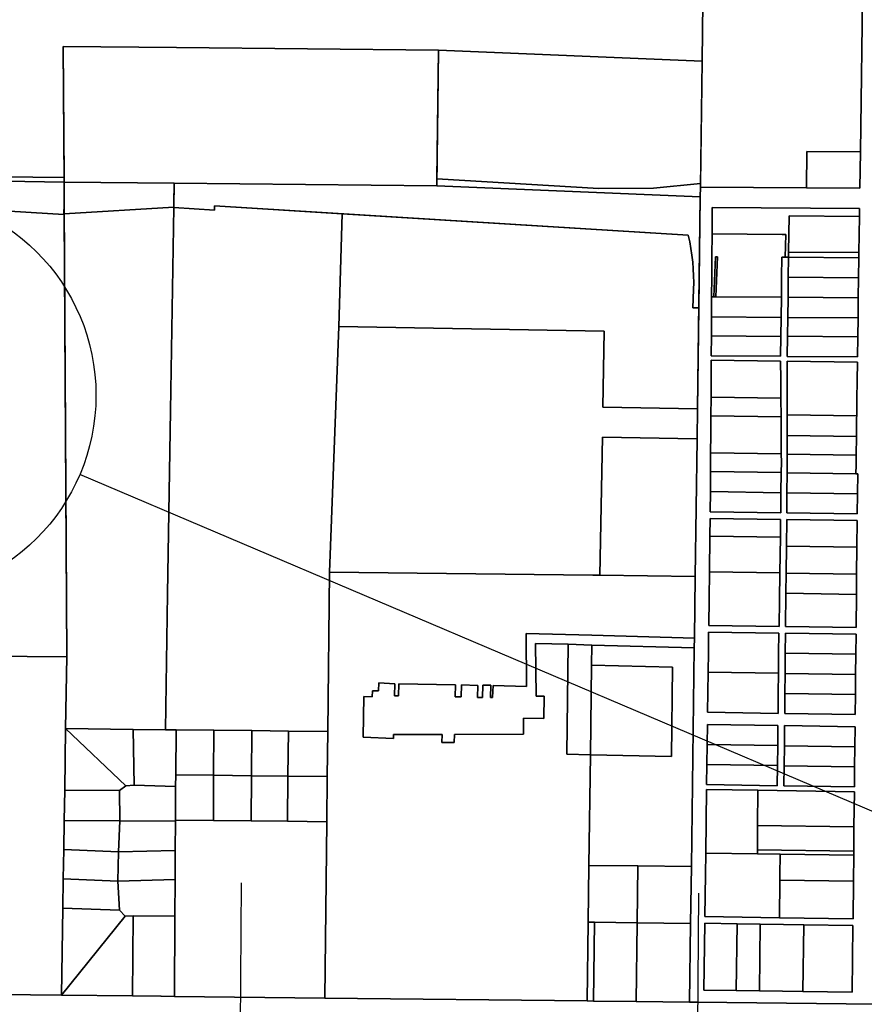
# Model space of a CAD drawing. Header units: feet. Extents: x 1267057 to 1687180, y 137439 to 673336.
# Tile 26 of 159: x 1275738 to 1277821, y 291458 to 293887. Entities that reach past the tile are written whole.
import ezdxf

# ---------------------------------------------------------------- set-up
doc = ezdxf.new("R2010")
doc.units = ezdxf.units.FT
doc.header["$MEASUREMENT"] = 0
doc.layers.add('County_Land_Parcels_IDHS_', color=247, linetype='Continuous')
doc.layers.add('SHEET', color=4, linetype='Continuous')

# ---------------------------------------------------------------- blocks, each defined once
blk = doc.blocks.new('370')
at = {"color": 0, "linetype": 'ByBlock'}
for p, q in [((0, 0.10009), (0, -0.10009)), ((0, 0), (0.06296, 0))]:
    blk.add_line(p, q, dxfattribs=at)

msp = doc.modelspace()

# ---------------------------------------------------------------- linework, layer by layer
at = {"layer": 'County_Land_Parcels_IDHS_'}
for points in [[(1277423.8, 294004), (1277420.9, 293785.4), (1276771.2, 293812.1), (1276124.3, 293818.7), (1275845.3, 293821.5), (1275847.1, 293498.4), (1275847.1, 293498.4), (1275847.1, 293498.4), (1274997.7, 293507.1), (1274988.3, 293510.9), (1274825.6, 293515.9), (1274826.6, 293562.7), (1274830.3, 293601.1), (1274836.6, 293646), (1274843.8, 293673.3), (1274852.3, 293715.9), (1274860.5, 293747.5), (1274874.4, 293789.8), (1274890.5, 293836.1), (1274895.1, 293849.5), (1274918, 293907.6)], [(1278732.4, 291448.7), (1277409.1, 291463.4), (1277390, 291463.6), (1277392.6, 291657.9), (1277394.5, 291797.9), (1277401.6, 292337.4), (1277402, 292361.4), (1277404, 292513.9), (1277408.5, 292852.3), (1277409.5, 292927.3), (1277416.4, 293450.4), (1277416.7, 293474.1), (1277678.2, 293472.2), (1277810.2, 293471.3), (1277811.5, 293561.3), (1277817.6, 294001.2)], [(1273438.4, 288867.5), (1273440.1, 291507.4), (1274783.2, 291492.5), (1274859, 291491.7), (1274998.9, 291490.1), (1275840.7, 291480.8), (1276016.2, 291478.8), (1276085.6, 291478.1), (1276086.3, 291478.1), (1276086.3, 291478.1), (1276119.2, 291477.7), (1276490.4, 291473.6), (1277137.5, 291466.4), (1277153, 291466.2), (1277258, 291465.1), (1277390, 291463.6), (1277409.1, 291463.4), (1278732.4, 291448.7), (1278671.8, 286212.5)]]:
    msp.add_lwpolyline(points, dxfattribs=at)
for points in [[(1277811.5, 293561.3), (1277679.5, 293562.2), (1277678.2, 293472.2), (1277416.7, 293474.1), (1277420.9, 293785.4), (1277423.8, 294004), (1277817.6, 294001.2), (1277811.5, 293561.3)], [(1276118.9, 293483.8), (1275847.2, 293486.5), (1275845.3, 293821.5), (1276124.3, 293818.7), (1276771.2, 293812.1), (1276766.3, 293477.2), (1276118.9, 293483.8)], [(1277416.9, 293482.9), (1277301, 293471.5), (1277166, 293470.5), (1276766.5, 293495.1), (1276771.2, 293812.1), (1277420.9, 293785.4), (1277416.9, 293482.9)], [(1277678.2, 293472.2), (1277679.5, 293562.2), (1277811.5, 293561.3), (1277810.2, 293471.3), (1277678.2, 293472.2)], [(1275847.5, 293432.6), (1275846.5, 293406.6), (1275041.6, 293456.1), (1275041.3, 293451.1), (1274941.5, 293457.3), (1274941.8, 293462.2), (1274862.4, 293467.1), (1274863.1, 293487.1), (1274825.1, 293489.5), (1274825.4, 293503.4), (1275847.2, 293486.5), (1275847.5, 293432.6)], [(1275847.1, 293498.4), (1275847.2, 293486.5), (1274825.4, 293503.4), (1274825.6, 293515.9), (1274988.3, 293510.9), (1274997.7, 293507.1), (1275847.1, 293498.4), (1275847.1, 293498.4)], [(1276766.5, 293495.1), (1277166, 293470.5), (1277301, 293471.5), (1277416.9, 293482.9), (1277416.7, 293474.1), (1277416.4, 293450.4), (1276766.3, 293477.2), (1276766.5, 293495.1)], [(1275847.5, 293432.6), (1275853.8, 292315.7), (1274875.3, 292324), (1274864.8, 291789.1), (1274859, 291491.7), (1274783.2, 291492.5), (1274788.9, 291761.6), (1274813, 292912.9), (1274881.2, 292910.2), (1274885, 293010.1), (1274815.1, 293012.8), (1274825.1, 293489.5), (1274863.1, 293487.1), (1274862.4, 293467.1), (1274941.8, 293462.2), (1274941.5, 293457.3), (1275041.3, 293451.1), (1275041.6, 293456.1), (1275846.5, 293406.6), (1275847.5, 293432.6)], [(1276117.9, 293424.8), (1275847.6, 293408.1), (1275847.2, 293486.5), (1276118.9, 293483.8), (1276117.9, 293424.8)], [(1277412.8, 293176.3), (1277398.1, 293176.8), (1277399.9, 293221.9), (1277400.3, 293238.8), (1277400.1, 293255.7), (1277399.3, 293272.6), (1277398, 293289.4), (1277396, 293306.1), (1277393.5, 293322.8), (1277390.4, 293339.4), (1277386.7, 293355.9), (1276218.6, 293427.7), (1276218, 293417.7), (1276117.9, 293423.8), (1276118.1, 293433.8), (1276118.9, 293483.8), (1276766.3, 293477.2), (1277416.4, 293450.4), (1277412.8, 293176.3)], [(1275847.6, 293408.1), (1276117.9, 293424.8), (1276102.4, 292470.6), (1276097, 292135.6), (1276097, 292135.6), (1276018, 292136.5), (1275851, 292138.4), (1275853.8, 292315.7), (1275847.6, 293408.1)], [(1276533, 293408.3), (1276525, 293130), (1276524.6, 293130), (1276502, 292524.2), (1276497.7, 292131.2), (1276400.7, 292132.3), (1276310.3, 292133.3), (1276216.8, 292134.3), (1276123.3, 292135.3), (1276097, 292135.6), (1276102.4, 292470.6), (1276117.9, 293423.8), (1276218, 293417.7), (1276218.6, 293427.7), (1276533, 293408.3)], [(1277614.4, 293056.8), (1277615.1, 293106.1), (1277615.8, 293153), (1277616.5, 293202.5), (1277617.2, 293252), (1277617.9, 293301.5), (1277626, 293301.4), (1277634.4, 293301.4), (1277633.7, 293251.9), (1277633, 293202.4), (1277632.3, 293152.9), (1277631.6, 293106.4), (1277630.9, 293056.7), (1277804.4, 293055.6), (1277805.1, 293105.1), (1277805.7, 293151.6), (1277806.4, 293201.1), (1277807.1, 293250.6), (1277807.8, 293300.1), (1277808, 293312.6), (1277809.3, 293402.1), (1277809.5, 293421.3), (1277446.1, 293423.9), (1277445.9, 293404.7), (1277445.6, 293358.7), (1277445.3, 293302.7), (1277444.9, 293253.2), (1277444.6, 293203.7), (1277444.3, 293154.2), (1277444, 293107.3), (1277443.6, 293057.8), (1277614.4, 293056.8)], [(1277809.3, 293402.1), (1277635.8, 293403.4), (1277634.5, 293313.9), (1277634.4, 293301.4), (1277626, 293301.4), (1277627.2, 293357.4), (1277618.6, 293357.5), (1277445.6, 293358.7), (1277445.9, 293404.7), (1277446.1, 293423.9), (1277809.5, 293421.3), (1277809.3, 293402.1)], [(1276525, 293130), (1276533, 293408.3), (1277386.7, 293355.9), (1277390.4, 293339.4), (1277393.5, 293322.8), (1277396, 293306.1), (1277398, 293289.4), (1277399.3, 293272.6), (1277400.1, 293255.7), (1277400.3, 293238.8), (1277399.9, 293221.9), (1277398.1, 293176.8), (1277412.8, 293176.3), (1277409.5, 292927.3), (1277176, 292931.4), (1277179.2, 293118.6), (1276525, 293130)], [(1277808, 293312.6), (1277634.5, 293313.9), (1277635.8, 293403.4), (1277809.3, 293402.1), (1277808, 293312.6)], [(1277454.6, 293203.6), (1277458.7, 293302.3), (1277453.7, 293302.5), (1277449.6, 293203.7), (1277444.6, 293203.7), (1277444.9, 293253.2), (1277445.3, 293302.7), (1277445.6, 293358.7), (1277618.6, 293357.5), (1277627.2, 293357.4), (1277626, 293301.4), (1277617.9, 293301.5), (1277617.2, 293252), (1277616.5, 293202.5), (1277454.6, 293203.6)], [(1277454.6, 293203.6), (1277449.6, 293203.7), (1277453.7, 293302.5), (1277458.7, 293302.3), (1277454.6, 293203.6)], [(1277807.1, 293250.6), (1277633.7, 293251.9), (1277634.4, 293301.4), (1277807.8, 293300.1), (1277807.1, 293250.6)], [(1277807.8, 293300.1), (1277634.4, 293301.4), (1277634.5, 293313.9), (1277808, 293312.6), (1277807.8, 293300.1)], [(1277806.4, 293201.1), (1277633, 293202.4), (1277633.7, 293251.9), (1277807.1, 293250.6), (1277806.4, 293201.1)], [(1277615.8, 293153), (1277444.3, 293154.2), (1277444.6, 293203.7), (1277616.5, 293202.5), (1277615.8, 293153)], [(1277805.7, 293151.6), (1277632.3, 293152.9), (1277633, 293202.4), (1277806.4, 293201.1), (1277805.7, 293151.6)], [(1277615.1, 293106.1), (1277444, 293107.3), (1277444.3, 293154.2), (1277615.8, 293153), (1277615.1, 293106.1)], [(1277179.2, 293118.6), (1277176, 292931.4), (1277176.5, 292931.3), (1277409.5, 292927.3), (1277408.5, 292853.2), (1277408.4, 292853.1), (1277175.1, 292857.1), (1277168.5, 292516.5), (1277151.4, 292516.7), (1276502, 292524.2), (1276524.6, 293130), (1277179.2, 293118.6)], [(1277805.1, 293105.1), (1277631.6, 293106.4), (1277632.3, 293152.9), (1277805.7, 293151.6), (1277805.1, 293105.1)], [(1277444, 293107.3), (1277615.1, 293106.1), (1277614.4, 293056.8), (1277443.6, 293057.8), (1277444, 293107.3)], [(1277631.6, 293106.4), (1277805.1, 293105.1), (1277804.4, 293055.6), (1277630.9, 293056.7), (1277631.6, 293106.4)], [(1277615, 292670.9), (1277615.6, 292720.4), (1277616.3, 292769.9), (1277616.6, 292795.6), (1277616.4, 292816.1), (1277616.1, 292861.9), (1277615.7, 292907.8), (1277615.3, 292953.6), (1277614.9, 292999.4), (1277614.5, 293045.2), (1277443.6, 293047.5), (1277443.3, 293001.7), (1277443, 292955.9), (1277442.7, 292910.1), (1277442.4, 292864.3), (1277442.1, 292818.5), (1277442, 292801.5), (1277441.8, 292772.5), (1277441.4, 292723), (1277441.1, 292673.5), (1277615, 292670.9)], [(1277615.3, 292953.6), (1277443, 292955.9), (1277443.3, 293001.7), (1277443.6, 293047.5), (1277614.5, 293045.2), (1277614.9, 292999.4), (1277615.3, 292953.6)], [(1277803.6, 292996.8), (1277804.2, 293042.6), (1277630.9, 293045), (1277631, 292999.1), (1277631, 292953.2), (1277631.1, 292912.3), (1277631.1, 292907.3), (1277631.2, 292861.4), (1277631.2, 292815.5), (1277631.2, 292795.1), (1277631, 292769.7), (1277630.4, 292720.2), (1277629.9, 292670.7), (1277803.8, 292668.1), (1277804.3, 292717.6), (1277804.8, 292767.1), (1277800.4, 292767.2), (1277800.7, 292789.4), (1277801, 292813.2), (1277801.7, 292859.1), (1277802.3, 292905), (1277802.4, 292910), (1277802.9, 292950.9), (1277803.6, 292996.8)], [(1277802.4, 292910), (1277631.1, 292912.3), (1277631, 292953.2), (1277631, 292999.1), (1277630.9, 293045), (1277804.2, 293042.6), (1277803.6, 292996.8), (1277802.9, 292950.9), (1277802.4, 292910)], [(1277615.7, 292907.8), (1277442.7, 292910.1), (1277443, 292955.9), (1277615.3, 292953.6), (1277615.7, 292907.8)], [(1277801.7, 292859.1), (1277631.2, 292861.4), (1277631.1, 292907.3), (1277631.1, 292912.3), (1277802.4, 292910), (1277802.3, 292905), (1277801.7, 292859.1)], [(1277616.4, 292816.1), (1277442.1, 292818.5), (1277442.4, 292864.3), (1277442.7, 292910.1), (1277615.7, 292907.8), (1277616.1, 292861.9), (1277616.4, 292816.1)], [(1277175.1, 292857.1), (1277408.4, 292853.1), (1277408.5, 292853.2), (1277408.5, 292852.3), (1277404, 292513.9), (1277168.9, 292516.5), (1277168.5, 292516.5), (1277175.1, 292857.1)], [(1277801, 292813.2), (1277631.2, 292815.5), (1277631.2, 292861.4), (1277801.7, 292859.1), (1277801, 292813.2)], [(1277616.3, 292769.9), (1277441.8, 292772.5), (1277442, 292801.5), (1277442.1, 292818.5), (1277616.4, 292816.1), (1277616.6, 292795.6), (1277616.3, 292769.9)], [(1277800.4, 292767.2), (1277631, 292769.7), (1277631.2, 292795.1), (1277631.2, 292815.5), (1277801, 292813.2), (1277800.7, 292789.4), (1277800.4, 292767.2)], [(1277615.6, 292720.4), (1277441.4, 292723), (1277441.8, 292772.5), (1277616.3, 292769.9), (1277615.6, 292720.4)], [(1277804.3, 292717.6), (1277630.4, 292720.2), (1277631, 292769.7), (1277800.4, 292767.2), (1277804.8, 292767.1), (1277804.3, 292717.6)], [(1277441.4, 292723), (1277615.6, 292720.4), (1277615, 292670.9), (1277441.1, 292673.5), (1277441.4, 292723)], [(1277630.4, 292720.2), (1277804.3, 292717.6), (1277803.8, 292668.1), (1277629.9, 292670.7), (1277630.4, 292720.2)], [(1277611.2, 292390.5), (1277612.1, 292456.4), (1277613, 292522.4), (1277614.1, 292610.4), (1277614.7, 292654.4), (1277440.9, 292657), (1277440.3, 292613), (1277439.1, 292525), (1277438.3, 292459), (1277437.4, 292393), (1277611.2, 292390.5)], [(1277614.1, 292610.4), (1277440.3, 292613), (1277440.9, 292657), (1277614.7, 292654.4), (1277614.1, 292610.4)], [(1277627.9, 292472.2), (1277627, 292390.2), (1277800.9, 292387.6), (1277801.7, 292469.6), (1277802.2, 292519.6), (1277802.9, 292585.6), (1277803.6, 292651.6), (1277629.8, 292654.2), (1277629.1, 292588.2), (1277628.4, 292522.2), (1277627.9, 292472.2)], [(1277802.9, 292585.6), (1277629.1, 292588.2), (1277629.8, 292654.2), (1277803.6, 292651.6), (1277802.9, 292585.6)], [(1277613, 292522.4), (1277439.1, 292525), (1277440.3, 292613), (1277614.1, 292610.4), (1277613, 292522.4)], [(1277802.2, 292519.6), (1277628.4, 292522.2), (1277629.1, 292588.2), (1277802.9, 292585.6), (1277802.2, 292519.6)], [(1277402, 292361.4), (1277149.4, 292368.6), (1276987.1, 292373.3), (1276987.5, 292242.3), (1276905.5, 292245), (1276904.2, 292215.1), (1276899.2, 292215.2), (1276900.1, 292245.2), (1276880.1, 292245.2), (1276879.1, 292215.2), (1276867.1, 292215), (1276867.7, 292245), (1276827.8, 292246.5), (1276827.1, 292216.5), (1276812.1, 292216.5), (1276812.9, 292246.5), (1276672.9, 292249.2), (1276672.1, 292219.2), (1276662.1, 292219.3), (1276663.1, 292249.2), (1276623.2, 292251.4), (1276622.7, 292231.4), (1276607.7, 292231.7), (1276607, 292216.7), (1276587, 292217.4), (1276584.7, 292117.4), (1276659.6, 292114), (1276660, 292124), (1276780, 292124), (1276779.4, 292104), (1276809.4, 292103.9), (1276810.4, 292123.9), (1276980.4, 292124.3), (1276980.6, 292164.3), (1277030.6, 292163.6), (1277031.6, 292218.6), (1277011.6, 292218.6), (1277010.2, 292348.6), (1277090.7, 292346.3), (1277087.1, 292074.9), (1277145.5, 292073.7), (1277141.9, 291800.8), (1277140, 291660.8), (1277137.5, 291466.4), (1276490.4, 291473.6), (1276495.2, 291908.7), (1276496.4, 292020), (1276497.7, 292131.2), (1276502, 292524.2), (1277151.4, 292516.7), (1277168.9, 292516.5), (1277404, 292513.9), (1277402, 292361.4)], [(1277439.1, 292525), (1277613, 292522.4), (1277612.1, 292456.4), (1277611.2, 292390.5), (1277437.4, 292393), (1277438.3, 292459), (1277439.1, 292525)], [(1277801.7, 292469.6), (1277627.9, 292472.2), (1277628.4, 292522.2), (1277802.2, 292519.6), (1277801.7, 292469.6)], [(1277627.9, 292472.2), (1277801.7, 292469.6), (1277800.9, 292387.6), (1277627, 292390.2), (1277627.9, 292472.2)], [(1277608.3, 292176), (1277608.8, 292225.5), (1277609.3, 292275), (1277609.8, 292324.5), (1277610.3, 292374), (1277437.2, 292376.5), (1277436.5, 292327), (1277435.8, 292277.5), (1277435.2, 292228.1), (1277434.5, 292178.6), (1277608.3, 292176)], [(1277609.3, 292275), (1277435.8, 292277.5), (1277436.5, 292327), (1277437.2, 292376.5), (1277610.3, 292374), (1277609.8, 292324.5), (1277609.3, 292275)], [(1277401.6, 292337.4), (1277149.1, 292344.6), (1277090.7, 292346.3), (1277010.2, 292348.6), (1277011.6, 292218.6), (1277031.6, 292218.6), (1277030.6, 292163.6), (1276980.6, 292164.3), (1276980.4, 292124.3), (1276810.4, 292123.9), (1276809.4, 292103.9), (1276779.4, 292104), (1276780, 292124), (1276660, 292124), (1276659.6, 292114), (1276584.7, 292117.4), (1276587, 292217.4), (1276607, 292216.7), (1276607.7, 292231.7), (1276622.7, 292231.4), (1276623.2, 292251.4), (1276663.1, 292249.2), (1276662.1, 292219.3), (1276672.1, 292219.2), (1276672.9, 292249.2), (1276812.9, 292246.5), (1276812.1, 292216.5), (1276827.1, 292216.5), (1276827.8, 292246.5), (1276867.7, 292245), (1276867.1, 292215), (1276879.1, 292215.2), (1276880.1, 292245.2), (1276900.1, 292245.2), (1276899.2, 292215.2), (1276904.2, 292215.1), (1276905.5, 292245), (1276987.5, 292242.3), (1276987.1, 292373.3), (1277149.4, 292368.6), (1277402, 292361.4), (1277401.6, 292337.4)], [(1277625.3, 292225.2), (1277624.8, 292175.7), (1277798.6, 292173.1), (1277799.1, 292222.6), (1277799.7, 292272.1), (1277800.2, 292321.6), (1277800.7, 292371.1), (1277626.8, 292373.7), (1277626.3, 292324.2), (1277625.8, 292274.7), (1277625.3, 292225.2)], [(1277800.2, 292321.6), (1277626.3, 292324.2), (1277626.8, 292373.7), (1277800.7, 292371.1), (1277800.2, 292321.6)], [(1277148.4, 292294.6), (1277145.5, 292073.7), (1277087.1, 292074.9), (1277090.7, 292346.3), (1277149.1, 292344.6), (1277148.4, 292294.6)], [(1277394.5, 291797.9), (1277262.5, 291799.4), (1277141.9, 291800.8), (1277145.5, 292073.7), (1277345.5, 292069.3), (1277348.4, 292290.3), (1277148.4, 292294.6), (1277149.1, 292344.6), (1277401.6, 292337.4), (1277394.5, 291797.9)], [(1275851, 292138.4), (1275848.7, 291986.7), (1275847.5, 291911.7), (1275846.4, 291839.7), (1275845.2, 291767.7), (1275844.1, 291695.7), (1275840.7, 291480.8), (1274998.9, 291490.1), (1275004, 291748.3), (1274988, 291786.6), (1274864.8, 291789.1), (1274875.3, 292324), (1275853.8, 292315.7), (1275851, 292138.4)], [(1277799.7, 292272.1), (1277625.8, 292274.7), (1277626.3, 292324.2), (1277800.2, 292321.6), (1277799.7, 292272.1)], [(1277145.5, 292073.7), (1277148.4, 292294.6), (1277348.4, 292290.3), (1277345.5, 292069.3), (1277145.5, 292073.7)], [(1277435.8, 292277.5), (1277609.3, 292275), (1277608.8, 292225.5), (1277608.3, 292176), (1277434.5, 292178.6), (1277435.2, 292228.1), (1277435.8, 292277.5)], [(1277799.1, 292222.6), (1277625.3, 292225.2), (1277625.8, 292274.7), (1277799.7, 292272.1), (1277799.1, 292222.6)], [(1277625.3, 292225.2), (1277799.1, 292222.6), (1277798.6, 292173.1), (1277624.8, 292175.7), (1277625.3, 292225.2)], [(1275999.8, 291997.4), (1275983.7, 291985.7), (1275848.7, 291986.7), (1275851, 292138.4), (1275999.8, 291997.4)], [(1276019.8, 291998.5), (1275999.8, 291997.4), (1275851, 292138.4), (1276018, 292136.5), (1276019.8, 291998.5)], [(1276122.6, 292024.1), (1276122.4, 291995.4), (1276019.8, 291998.5), (1276018, 292136.5), (1276097, 292135.6), (1276097, 292135.6), (1276123.3, 292135.3), (1276122.6, 292024.1)], [(1276216.1, 292023.1), (1276122.6, 292024.1), (1276123.3, 292135.3), (1276216.8, 292134.3), (1276216.1, 292024), (1276216.1, 292023.1)], [(1276309.6, 292022), (1276216.1, 292023.1), (1276216.1, 292024), (1276216.8, 292134.3), (1276310.3, 292133.3), (1276309.6, 292022)], [(1276399.5, 292021.1), (1276309.6, 292022), (1276310.3, 292133.3), (1276400.7, 292132.3), (1276399.5, 292021.1)], [(1277606.5, 291997.5), (1277607, 292047), (1277607.5, 292096.5), (1277608, 292146), (1277434.1, 292148.6), (1277433.5, 292099.1), (1277432.8, 292049.6), (1277432.2, 292000.1), (1277606.5, 291997.5)], [(1277607.5, 292096.5), (1277433.5, 292099.1), (1277434.1, 292148.6), (1277608, 292146), (1277607.5, 292096.5)], [(1277623.5, 292046.8), (1277623, 291997.3), (1277796.8, 291994.7), (1277797.3, 292044.2), (1277797.8, 292093.7), (1277798.3, 292143.1), (1277624.5, 292145.7), (1277624, 292096.2), (1277623.5, 292046.8)], [(1277797.8, 292093.7), (1277624, 292096.2), (1277624.5, 292145.7), (1277798.3, 292143.1), (1277797.8, 292093.7)], [(1276496.4, 292020), (1276399.5, 292021.1), (1276400.7, 292132.3), (1276497.7, 292131.2), (1276496.4, 292020)], [(1277607, 292047), (1277432.8, 292049.6), (1277433.5, 292099.1), (1277607.5, 292096.5), (1277607, 292047)], [(1277797.3, 292044.2), (1277623.5, 292046.8), (1277624, 292096.2), (1277797.8, 292093.7), (1277797.3, 292044.2)], [(1277432.8, 292049.6), (1277607, 292047), (1277606.5, 291997.5), (1277432.2, 292000.1), (1277432.8, 292049.6)], [(1277623.5, 292046.8), (1277797.3, 292044.2), (1277796.8, 291994.7), (1277623, 291997.3), (1277623.5, 292046.8)], [(1276215.4, 291911.8), (1276121.9, 291912.8), (1276122.4, 291995.4), (1276122.6, 292024.1), (1276216.1, 292023.1), (1276215.4, 291911.8)], [(1276308.9, 291910.8), (1276215.4, 291911.8), (1276216.1, 292023.1), (1276309.6, 292022), (1276308.9, 291910.8)], [(1276398.2, 291909.8), (1276308.9, 291910.8), (1276309.6, 292022), (1276399.5, 292021.1), (1276398.2, 291909.8)], [(1276495.2, 291908.7), (1276398.2, 291909.8), (1276399.5, 292021.1), (1276496.4, 292020), (1276495.2, 291908.7)], [(1276121.9, 291912.8), (1276121.9, 291909.7), (1275984.6, 291910.7), (1275983.7, 291985.7), (1275999.8, 291997.4), (1276019.8, 291998.5), (1276122.4, 291995.4), (1276121.9, 291912.8)], [(1277795.7, 291895.9), (1277796.6, 291982.7), (1277558.9, 291986.2), (1277432, 291988.1), (1277429.9, 291830.9), (1277429.2, 291778.6), (1277427.8, 291674.6), (1277611.9, 291671.9), (1277793.4, 291669.2), (1277794.3, 291762), (1277795, 291825.9), (1277795.1, 291835.9), (1277795.7, 291895.9)], [(1277558, 291899.3), (1277557.4, 291839.3), (1277557.3, 291829.3), (1277429.9, 291830.9), (1277432, 291988.1), (1277558.9, 291986.2), (1277558, 291899.3)], [(1275984.6, 291910.7), (1275847.5, 291911.7), (1275848.7, 291986.7), (1275983.7, 291985.7), (1275984.6, 291910.7)], [(1277795.7, 291895.9), (1277558, 291899.3), (1277558.9, 291986.2), (1277796.6, 291982.7), (1277795.7, 291895.9)], [(1275981.2, 291834.2), (1275846.4, 291839.7), (1275847.5, 291911.7), (1275984.6, 291910.7), (1275981.2, 291834.2)], [(1276121.4, 291837.7), (1275981.2, 291834.2), (1275984.6, 291910.7), (1276121.9, 291909.7), (1276121.4, 291837.7)], [(1276490.4, 291473.6), (1276119.2, 291477.7), (1276120.4, 291675.7), (1276121, 291765.7), (1276121.4, 291837.7), (1276121.9, 291909.7), (1276121.9, 291912.8), (1276215.4, 291911.8), (1276308.9, 291910.8), (1276398.2, 291909.8), (1276495.2, 291908.7), (1276490.4, 291473.6)], [(1277795.1, 291835.9), (1277557.4, 291839.3), (1277558, 291899.3), (1277795.7, 291895.9), (1277795.1, 291835.9)], [(1275981.2, 291834.2), (1275980.1, 291762.2), (1275845.2, 291767.7), (1275846.4, 291839.7), (1275981.2, 291834.2)], [(1276121, 291765.7), (1275980.1, 291762.2), (1275981.2, 291834.2), (1276121.4, 291837.7), (1276121, 291765.7)], [(1277612.9, 291764.7), (1277611.9, 291671.9), (1277427.8, 291674.6), (1277429.2, 291778.6), (1277429.9, 291830.9), (1277557.3, 291829.3), (1277613.5, 291828.6), (1277613, 291775.9), (1277612.9, 291764.7)], [(1277795, 291825.9), (1277613.5, 291828.6), (1277557.3, 291829.3), (1277557.4, 291839.3), (1277795.1, 291835.9), (1277795, 291825.9)], [(1277794.3, 291762), (1277612.9, 291764.7), (1277613, 291775.9), (1277613.5, 291828.6), (1277795, 291825.9), (1277794.3, 291762)], [(1277260.6, 291659.4), (1277155.6, 291660.6), (1277140, 291660.8), (1277141.9, 291800.8), (1277262.5, 291799.4), (1277260.6, 291659.4)], [(1277392.6, 291657.9), (1277260.6, 291659.4), (1277262.5, 291799.4), (1277394.5, 291797.9), (1277392.6, 291657.9)], [(1275980.1, 291762.2), (1275984, 291690.3), (1275844.1, 291695.7), (1275845.2, 291767.7), (1275980.1, 291762.2)], [(1276120.4, 291675.7), (1276017.4, 291676.8), (1275997.5, 291675.5), (1275984, 291690.3), (1275980.1, 291762.2), (1276121, 291765.7), (1276120.4, 291675.7)], [(1277611.9, 291671.9), (1277612.9, 291764.7), (1277794.3, 291762), (1277793.4, 291669.2), (1277611.9, 291671.9)], [(1275984, 291690.3), (1275997.5, 291675.5), (1275840.7, 291480.8), (1275844.1, 291695.7), (1275984, 291690.3)], [(1276016.2, 291478.8), (1275840.7, 291480.8), (1275997.5, 291675.5), (1276017.4, 291676.8), (1276016.2, 291478.8)], [(1276119.2, 291477.7), (1276086.3, 291478.1), (1276086.3, 291478.1), (1276085.6, 291478.1), (1276016.2, 291478.8), (1276017.4, 291676.8), (1276120.4, 291675.7), (1276119.2, 291477.7)], [(1277153, 291466.2), (1277137.5, 291466.4), (1277140, 291660.8), (1277155.6, 291660.6), (1277153, 291466.2)], [(1277258, 291465.1), (1277153, 291466.2), (1277155.6, 291660.6), (1277260.6, 291659.4), (1277258, 291465.1)], [(1277390, 291463.6), (1277258, 291465.1), (1277260.6, 291659.4), (1277392.6, 291657.9), (1277390, 291463.6)], [(1277505.4, 291492), (1277425.4, 291493.2), (1277427.6, 291658.1), (1277507.6, 291657), (1277505.4, 291492)], [(1277791.5, 291487.7), (1277793.2, 291652.7), (1277671.6, 291654.5), (1277621.6, 291655.3), (1277564.6, 291656.1), (1277507.6, 291657), (1277427.6, 291658.1), (1277425.4, 291493.2), (1277505.4, 291492), (1277562.4, 291491.1), (1277619.4, 291490.3), (1277669.4, 291489.5), (1277791.5, 291487.7)], [(1277562.4, 291491.1), (1277505.4, 291492), (1277507.6, 291657), (1277564.6, 291656.1), (1277562.4, 291491.1)], [(1277619.4, 291490.3), (1277562.4, 291491.1), (1277564.6, 291656.1), (1277621.6, 291655.3), (1277671.6, 291654.5), (1277669.4, 291489.5), (1277619.4, 291490.3)], [(1277669.4, 291489.5), (1277671.6, 291654.5), (1277793.2, 291652.7), (1277791.5, 291487.7), (1277669.4, 291489.5)]]:
    msp.add_lwpolyline(points, close=True, dxfattribs=at)
at = {"layer": 'SHEET'}
msp.add_lwpolyline([(1278091.5, 291828.1), (1275886, 292765.2)], dxfattribs=at)
msp.add_circle((1275425.9, 292960.8), 500, dxfattribs=at)

# ---------------------------------------------------------------- block references
at = {"layer": 'SHEET', "xscale": 4687.500000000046, "yscale": 4687.500000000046, "zscale": 4687.500000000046, "rotation": 359.6606070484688}
for p in [(1276281.1, 291288.8), (1277409, 291263.4)]:
    msp.add_blockref('370', p, dxfattribs=at)

doc.saveas('drawing.dxf')
